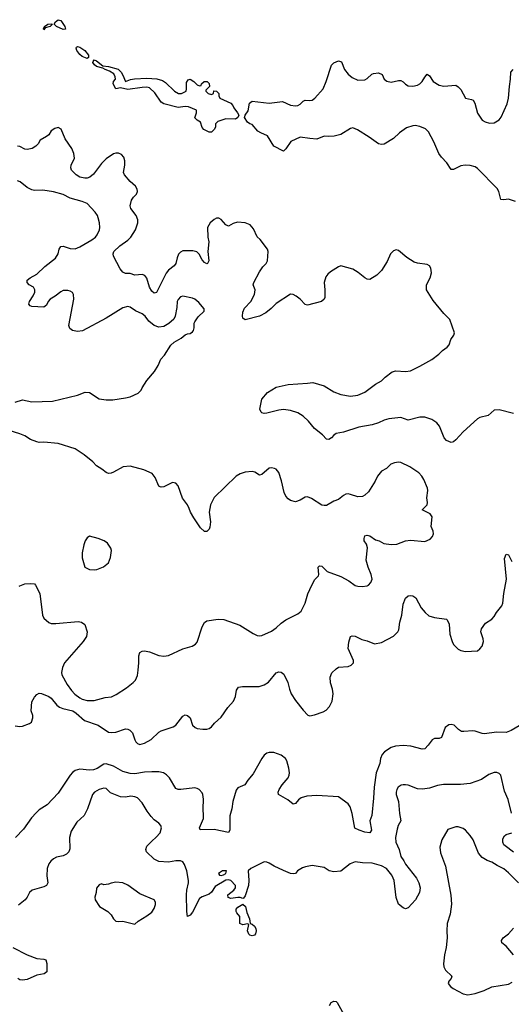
# Model space of a CAD drawing. Header units: inches. Extents: x 2057696 to 2160536, y 827480 to 1016834.
# Tile 175 of 256: x 2090848 to 2094952, y 905855 to 914087. Entities that reach past the tile are written whole.
import ezdxf

# ---------------------------------------------------------------- set-up
doc = ezdxf.new("R2010")
doc.units = ezdxf.units.IN
doc.header["$MEASUREMENT"] = 0
doc.layers.add('C0990', color=7, linetype='Continuous')
doc.layers.add('C0991', color=7, linetype='Continuous')

msp = doc.modelspace()

# ---------------------------------------------------------------- linework, layer by layer
at = {"layer": 'C0990', "color": 5}
for points, elevation in [([(2090843.9, 909350), (2090850, 909354.3), (2090889.5, 909370), (2090934.6, 909374.6), (2090970.2, 909370.2), (2090979.3, 909359.3), (2091015.3, 909290), (2091036.5, 909110), (2091050, 909083), (2091090, 909047.2), (2091110, 909039.5), (2091150, 909037.8), (2091335.1, 909055.1), (2091364.7, 909050), (2091390.8, 909030), (2091410.7, 908970), (2091404.9, 908930), (2091377.7, 908890), (2091222.4, 908710), (2091204.1, 908670), (2091197.8, 908630), (2091200.2, 908610), (2091244.9, 908530), (2091279.8, 908479.8), (2091308.8, 908448.8), (2091350, 908418.6), (2091370, 908406.2), (2091410, 908394.4), (2091470, 908395.3), (2091560.6, 908419.4), (2091613.3, 908426.7), (2091654.3, 908445.7), (2091738.3, 908501.7), (2091795.2, 908544.8), (2091813.9, 908566.1), (2091830, 908604.7), (2091838, 908650), (2091843, 908710), (2091841.3, 908770), (2091850, 908797.3), (2091870, 908807.7), (2091890, 908810.6), (2091930, 908803), (2092010, 908770.4), (2092050, 908766.7), (2092090, 908770.4), (2092210, 908828.4), (2092289, 908850), (2092314.3, 908865.7), (2092330, 908882.8), (2092372.3, 909010), (2092392, 909048), (2092410, 909062.8), (2092505.4, 909074.6), (2092552.1, 909072.1), (2092684.7, 909024.7), (2092796.7, 908956.7), (2092830, 908938.8), (2092850, 908934.8), (2092870, 908938.8), (2092950, 908974), (2092990, 909002), (2093030, 909040.7), (2093069.3, 909070), (2093170, 909119.6), (2093197.8, 909142.2), (2093231.6, 909210), (2093253.7, 909286.3), (2093270, 909322.8), (2093310, 909404.7), (2093341.2, 909438.8), (2093345.2, 909450), (2093339.5, 909510), (2093350, 909520.5), (2093370, 909519.3), (2093414.4, 909474.4), (2093530, 909433.4), (2093596, 909396), (2093650, 909358), (2093670.4, 909350.4), (2093708.3, 909348.3), (2093750, 909354.9), (2093759.7, 909360.3), (2093779.3, 909380.7), (2093789.6, 909410.4), (2093783.5, 909450), (2093758, 909510), (2093739.8, 909570), (2093751.5, 909671.5), (2093742.5, 909702.5), (2093725.2, 909730), (2093724, 909750), (2093730, 909772), (2093750, 909778), (2093770, 909770.8), (2093819.9, 909739.9), (2093850.3, 909730.3), (2093887.4, 909707.4), (2093950, 909698.9), (2093996.6, 909703.4), (2094070, 909730.4), (2094110, 909737.1), (2094230, 909726), (2094276.2, 909743.8), (2094294.8, 909765.2), (2094302.7, 909790), (2094299.3, 909810), (2094282.7, 909850), (2094292.3, 909930), (2094274.7, 909954.7), (2094208.7, 909990), (2094218.8, 910000)], 440), ([(2092436.1, 910000), (2092430.7, 909970), (2092439.5, 909890), (2092435.8, 909844.2), (2092430, 909828.7), (2092410.6, 909809.4), (2092390.8, 909809.2), (2092358.3, 909838.3), (2092301.6, 909921.6), (2092274, 909970), (2092261.8, 910000)], 440), ([(2090810, 908184), (2090850, 908178), (2090870, 908180.4), (2090930, 908202), (2090946.6, 908213.4), (2090958, 908250), (2090956.9, 908270), (2090942, 908310), (2090950, 908384.7), (2090970, 908424), (2090990, 908446.8), (2091010, 908456.3), (2091030, 908453.4), (2091090, 908428.2), (2091110, 908414.4), (2091157.6, 908357.6), (2091179.1, 908339.1), (2091207.4, 908327.4), (2091290, 908308.8), (2091319, 908290), (2091387.9, 908227.9), (2091502.4, 908190), (2091590, 908131.3), (2091610, 908127.5), (2091649.8, 908130.2), (2091730, 908158), (2091750, 908155.8), (2091767.8, 908147.8), (2091790, 908124), (2091807.6, 908067.6), (2091817.6, 908050), (2091830, 908036.4), (2091850, 908028.1), (2091890, 908037.6), (2091946.6, 908070), (2092009.8, 908130), (2092030, 908143), (2092130, 908176.1), (2092150, 908190.3), (2092210, 908264), (2092230, 908274.8), (2092250, 908271), (2092270, 908251.3), (2092290.8, 908190), (2092311.3, 908170), (2092330, 908162), (2092376.4, 908156.4), (2092410, 908156.4), (2092430, 908162.4), (2092450, 908176.3), (2092474, 908206), (2092530, 908257), (2092584.4, 908335.6), (2092634, 908390), (2092649.7, 908430), (2092658.6, 908481.4), (2092674.3, 908505.7), (2092706.9, 908513.1), (2092847.2, 908512.8), (2092890, 908526.5), (2092926.3, 908550), (2092990, 908626.8), (2093010, 908634.4), (2093030, 908632.4), (2093054.4, 908614.4), (2093086.3, 908546.3), (2093099.6, 908490), (2093115.5, 908450), (2093150, 908396), (2093214.2, 908314.2), (2093253.5, 908273.5), (2093270, 908268.2), (2093310, 908274.6), (2093380.7, 908299.3), (2093405.4, 908314.6), (2093433.4, 908346.6), (2093458, 908390), (2093465.6, 908450), (2093459.6, 908490), (2093443.5, 908543.5), (2093439.7, 908590), (2093453.5, 908626.5), (2093490, 908660.5), (2093510, 908672.7), (2093590, 908679.5), (2093616, 908690), (2093634.5, 908710), (2093635.6, 908730), (2093591.1, 908830), (2093596, 908884), (2093609.6, 908930.4), (2093624.1, 908935.9), (2093650, 908934.4), (2093705.1, 908905.1), (2093750, 908893.1), (2093810, 908868.9), (2093870, 908881.5), (2093970, 908934.4), (2094004.5, 908970), (2094012.7, 908987.3), (2094021.8, 909050), (2094037.3, 909110), (2094050, 909201), (2094070, 909250.8), (2094090, 909270.6), (2094110, 909274.4), (2094130, 909270.4), (2094154, 909254), (2094198.8, 909170), (2094234, 909130), (2094264.2, 909104.2), (2094312, 909090), (2094410, 909075.5), (2094416.3, 909070), (2094433, 909033), (2094439.3, 908950), (2094457.6, 908890), (2094470, 908864.9), (2094510, 908825.5), (2094530, 908812.7), (2094570, 908804.9), (2094670, 908811), (2094690, 908826), (2094709.4, 908850.6), (2094719.3, 908890), (2094718, 908910), (2094699.3, 908970), (2094704.8, 908995.2), (2094738.4, 909041.6), (2094790, 909076.3), (2094810, 909097.3), (2094830, 909130.7), (2094874.5, 909185.5), (2094883, 909210), (2094888.8, 909290), (2094911.6, 909410), (2094896.9, 909583.1), (2094910, 909619.1), (2094930, 909614), (2094958, 909558)], 420), ([(2095070, 908214.3), (2094950, 908144.3), (2094910, 908129), (2094829.8, 908129.8), (2094730, 908117.2), (2094710, 908118.6), (2094650, 908139.8), (2094630, 908142.5), (2094555.1, 908135), (2094537, 908137), (2094512.2, 908152.2), (2094475.1, 908190), (2094450, 908194.6), (2094430, 908192.2), (2094400.2, 908170), (2094370, 908086.6), (2094350, 908077.6), (2094310, 908077), (2094292.1, 908067.9), (2094259.4, 908020.6), (2094230, 907992), (2094208.1, 907988.1), (2094114.9, 908014.9), (2094050, 908018.7), (2093985.9, 908014.2), (2093950, 908003.7), (2093894.6, 907965.4), (2093874.9, 907945.1), (2093861.6, 907910), (2093855.8, 907870), (2093824.1, 907790), (2093806.9, 907670), (2093802.5, 907577.5), (2093786.9, 907433.1), (2093772.2, 907390), (2093784.9, 907310), (2093770, 907289.5), (2093730, 907295.1), (2093682, 907310), (2093647.1, 907327.1), (2093624.6, 907450), (2093607.3, 907507.3), (2093590, 907531.1), (2093509.8, 907589.8), (2093330, 907600.2), (2093244.7, 907595.3), (2093198.7, 907581.3), (2093175.8, 907564.2), (2093150, 907534), (2093130, 907529.2), (2093085.8, 907565.8), (2093009.7, 907609.7), (2093006, 907630), (2093012.8, 907650), (2093038.5, 907690), (2093088.2, 907750), (2093096.3, 907770), (2093099.7, 907790), (2093095.4, 907830), (2093078.3, 907890), (2093066.3, 907910), (2093030, 907938.8), (2092970, 907960.2), (2092930, 907961.1), (2092910, 907954.6), (2092890, 907938.7), (2092870, 907910.9), (2092798.3, 907781.7), (2092752, 907730), (2092728.8, 907691.2), (2092670, 907664.2), (2092655.1, 907644.9), (2092626.4, 907550), (2092618.2, 907490), (2092601.3, 907430), (2092601.6, 907310), (2092590, 907292.7), (2092470, 907316.8), (2092354, 907314), (2092349.6, 907330), (2092381.3, 907410), (2092383.5, 907430), (2092378.8, 907490), (2092383.1, 907570), (2092376.8, 907610), (2092370, 907622.9), (2092345.6, 907650), (2092330, 907659.7), (2092310, 907664.2), (2092191.9, 907651.9), (2092170, 907652.4), (2092150, 907659.7), (2092097.3, 907750), (2092073.8, 907773.8), (2092048.2, 907790), (2092010, 907798.4), (2091950, 907799), (2091890, 907795.1), (2091810, 907782.6), (2091770, 907784.2), (2091710, 907800.5), (2091630, 907846.4), (2091570, 907866.5), (2091550, 907863.7), (2091493.5, 907826.5), (2091464.3, 907815.8), (2091430, 907812.9), (2091350, 907820.8), (2091310.2, 907810), (2091287.2, 907792.8), (2091270, 907770.6), (2091170, 907620.9), (2091076.7, 907523.3), (2091010, 907481.2), (2090984.5, 907455.5), (2090946.9, 907413.1), (2090879.3, 907320.7), (2090813.4, 907250)], 420), ([(2094953.8, 907453.8), (2094926.3, 907566.3), (2094896.6, 907636.6), (2094864, 907770), (2094850, 907784), (2094832.7, 907792.7), (2094810, 907793.2), (2094764.7, 907775.3), (2094704.5, 907735.5), (2094610, 907700.7), (2094527.5, 907692.5), (2094387.1, 907692.9), (2094336.3, 907683.7), (2094270, 907662.6), (2094210, 907652.8), (2094170, 907656.3), (2094090, 907686.6), (2094070, 907689.7), (2094050, 907691.3), (2094033, 907687), (2094007, 907670), (2093995.3, 907650), (2093990.4, 907630), (2093992.4, 907610), (2094011.8, 907550), (2094019, 907450), (2094028.8, 907390), (2094008.5, 907351.5), (2094000.4, 907319.6), (2093985.5, 907250), (2093987.6, 907210), (2094015.2, 907150), (2094031.4, 907090), (2094056, 907056), (2094070, 907026.4), (2094161.3, 906910), (2094181.3, 906870), (2094192.4, 906830), (2094184.9, 906790), (2094153.4, 906730), (2094090, 906661.2), (2094070, 906653.2), (2094050, 906661.2), (2094010, 906692.3), (2093990, 906748.7), (2093973.5, 906890), (2093967.3, 906910), (2093954.1, 906934.1), (2093910, 906991.2), (2093870, 907012.6), (2093790, 907035.8), (2093710, 907038.3), (2093650, 907045.7), (2093606, 907030), (2093530.2, 906969.8), (2093470, 906962.7), (2093432, 906972), (2093390, 906999.3), (2093290, 907016.2), (2093234.2, 907005.8), (2093210, 906996.2), (2093166.8, 906970), (2093150.5, 906949.5), (2093133.2, 906946.8), (2093110, 906949.6), (2093050, 906973.6), (2092973.2, 907010), (2092930, 907036.2), (2092910, 907045.1), (2092890, 907047.3), (2092778.8, 906990), (2092754.8, 906970), (2092760.4, 906890), (2092758.7, 906850), (2092730, 906762), (2092716.8, 906743.2), (2092710, 906739), (2092687.3, 906747.3), (2092670, 906747.8), (2092610, 906741.3), (2092587.1, 906747.1), (2092586.6, 906770), (2092636, 906810), (2092649.3, 906830), (2092649.2, 906850), (2092611.8, 906891.8), (2092590, 906896), (2092567.5, 906892.5), (2092480.7, 906839.3), (2092448.3, 906791.7), (2092430, 906776), (2092370, 906754.5), (2092350, 906739.3), (2092290, 906626.6), (2092270, 906601.2), (2092250, 906588.7), (2092242, 906630), (2092239.3, 906770), (2092243.5, 906810), (2092257.8, 906870), (2092256.8, 906890), (2092243.5, 906970), (2092224.4, 907024.4), (2092210, 907045.2), (2092190, 907056.2), (2092150, 907055.8), (2092090, 907043.5), (2092010, 907049.7), (2091969.8, 907069.8), (2091906, 907130), (2091900.5, 907150), (2091910, 907176.3), (2091950, 907219.3), (2091988.3, 907251.7), (2092019.5, 907290), (2092032, 907330), (2092026, 907350), (2092009.6, 907369.6), (2091970, 907398.4), (2091944.9, 907424.9), (2091911, 907471), (2091870, 907541.2), (2091830, 907580.9), (2091808, 907590), (2091774.5, 907594.5), (2091730, 907588), (2091690, 907589.7), (2091604.6, 907624.6), (2091570, 907658.7), (2091550, 907662), (2091510, 907652.6), (2091473.4, 907630), (2091454.9, 907610), (2091414, 907490), (2091385.1, 907434.9), (2091323.2, 907376.8), (2091276.3, 907303.7), (2091262.6, 907250), (2091265.1, 907154.9), (2091258, 907130), (2091237.3, 907110), (2091210, 907095.6), (2091154.6, 907085.4), (2091130, 907072.3), (2091107.3, 907052.7), (2091090.5, 907030), (2091076.4, 906990), (2091075.3, 906930), (2091082, 906870), (2091072.4, 906850), (2091050, 906838.3), (2090950.3, 906809.7), (2090930.6, 906790), (2090910.6, 906750), (2090893.4, 906730), (2090836.1, 906683.9)], 440), ([(2095012.3, 906870), (2094930, 906955.4), (2094890, 906988.3), (2094834.6, 907014.6), (2094790, 907043.6), (2094750, 907057), (2094710, 907082), (2094678.4, 907118.4), (2094633.3, 907230), (2094610, 907266), (2094569.3, 907310), (2094550, 907324.5), (2094510, 907339.5), (2094490, 907339.3), (2094422.8, 907317.2), (2094373, 907230), (2094356.4, 907170), (2094362.3, 907122.3), (2094403.1, 907010), (2094446.6, 906766.6), (2094453.4, 906693.4), (2094442.6, 906610), (2094417.7, 906530), (2094413.7, 906470), (2094417.4, 906410), (2094408.4, 906330), (2094394, 906270), (2094386.6, 906193.4), (2094388.4, 906170), (2094402, 906142), (2094454.8, 906090), (2094451.3, 906070), (2094431, 906050), (2094424.9, 906030), (2094444.8, 906004.8), (2094467.7, 905987.7), (2094550, 905943.8), (2094590, 905935.5), (2094650, 905945.3), (2094725.2, 905970), (2094790, 906002.6), (2094930, 906022.6), (2094958.6, 906041.4)], 460), ([(2094970, 907126.3), (2094900.4, 907180.4), (2094890.8, 907190), (2094882.3, 907210), (2094881.8, 907238.2), (2094895.4, 907264.6), (2094910, 907274.6), (2094957.2, 907290)], 440), ([(2094972, 906270), (2094910, 906340.7), (2094873.2, 906370), (2094869.3, 906390), (2094885.2, 906410), (2094930, 906444), (2094970, 906490.6)], 460), ([(2090789.3, 906329.3), (2090908.6, 906268.6), (2090990, 906237.6), (2091050, 906233.4), (2091066.8, 906226.8), (2091075.2, 906195.2), (2091074, 906126), (2091050.7, 906109.3), (2090990, 906098.4), (2090910, 906062.5), (2090870, 906056.8), (2090850, 906060.4), (2090831.8, 906070)], 440), ([(2093435.1, 905844.9), (2093449, 905870), (2093470, 905882.8), (2093490, 905878.8), (2093498.8, 905870), (2093554.4, 905770)], 440)]:
    msp.add_lwpolyline(points, dxfattribs=dict(at, elevation=elevation))
for points, elevation in [([(2091430, 909769.2), (2091410, 909754), (2091395.5, 909730), (2091383.4, 909696.6), (2091368.4, 909630), (2091368.2, 909588.2), (2091390.8, 909510.8), (2091430.6, 909490.6), (2091470, 909488), (2091490.7, 909490.7), (2091547.5, 909512.5), (2091590, 909546), (2091605.2, 909590), (2091615.3, 909650), (2091609, 909670), (2091581.2, 909710), (2091552.7, 909730), (2091504, 909750)], 460), ([(2092575.3, 906970), (2092542, 906970), (2092507.3, 906950), (2092516, 906936), (2092530, 906931), (2092550, 906938.8), (2092568.7, 906950)], 440), ([(2091650, 906876), (2091610.6, 906869.4), (2091590, 906861.2), (2091550, 906855.3), (2091530, 906862), (2091510, 906855.3), (2091490, 906826), (2091486.8, 906790), (2091476, 906750), (2091478, 906730), (2091513.7, 906673.7), (2091584.7, 906630), (2091610, 906604.7), (2091630.7, 906570.7), (2091650, 906551.3), (2091670, 906546.8), (2091710, 906551), (2091810, 906524.7), (2091838, 906550), (2091910, 906594.8), (2091950, 906626.8), (2091970, 906656), (2091980.7, 906690), (2091980.7, 906710), (2091970, 906729.2), (2091850, 906779.5), (2091750, 906852), (2091708, 906870)], 460), ([(2092790, 906429), (2092770, 906433.2), (2092761.2, 906441.2), (2092749.5, 906469.5), (2092762, 906522), (2092748.9, 906528.9), (2092710, 906520.9), (2092685.2, 906530), (2092686, 906590), (2092660.4, 906620.4), (2092655.6, 906630), (2092655.6, 906650), (2092670, 906668), (2092710, 906691.3), (2092732.3, 906672.3), (2092742.8, 906622.8), (2092767.7, 906570), (2092770.9, 906530.9), (2092790, 906524), (2092806.8, 906510), (2092819.3, 906490), (2092823, 906470), (2092816.3, 906443.7), (2092806.8, 906433.2)], 440)]:
    msp.add_lwpolyline(points, close=True, dxfattribs=dict(at, elevation=elevation))
at = {"layer": 'C0991', "color": 5, "elevation": 380}
for points in [[(2091210, 914006), (2091154, 914030), (2091135.3, 914050), (2091145.2, 914070), (2091170, 914087.3), (2091190, 914079.3), (2091225.5, 914030), (2091230, 914008)], [(2091050, 914002), (2091046, 914010), (2091050, 914022), (2091058, 914022), (2091055.3, 914030), (2091082, 914050), (2091110, 914054), (2091122, 914050), (2091102, 914030), (2091061, 914019)], [(2091410, 913764), (2091370, 913779.3), (2091350, 913796), (2091325.6, 913830), (2091319.3, 913850), (2091322.5, 913857.5), (2091330, 913862.8), (2091350, 913858), (2091390.5, 913830.5), (2091421, 913790), (2091422, 913770)], [(2091730, 913571.3), (2091772.3, 913587.7), (2091807.1, 913592.9), (2091910, 913599.7), (2091993.7, 913593.7), (2092038.9, 913578.9), (2092063.6, 913563.6), (2092138.8, 913490), (2092174, 913470), (2092198, 913470), (2092237.2, 913490), (2092241.2, 913510), (2092239, 913561), (2092254.6, 913585.4), (2092272, 913590), (2092302, 913570), (2092330, 913542), (2092350, 913534), (2092362, 913538), (2092366, 913550), (2092389.2, 913570.8), (2092414, 913570), (2092430, 913554), (2092432, 913530), (2092402, 913498), (2092402, 913490), (2092422, 913470), (2092450, 913462), (2092466, 913470), (2092468, 913492), (2092492, 913490), (2092511.3, 913470), (2092511.3, 913450), (2092518, 913430), (2092610.4, 913390.4), (2092627.7, 913370), (2092634.9, 913350), (2092666.5, 913310), (2092676.5, 913290), (2092670.3, 913270), (2092650, 913255.9), (2092570, 913257.4), (2092502.5, 913237.5), (2092482.8, 913217.2), (2092482.8, 913190), (2092470, 913168.7), (2092450, 913148), (2092430, 913148), (2092386, 913170), (2092370, 913186), (2092358, 913230), (2092330, 913248), (2092310, 913268), (2092324, 913310), (2092324, 913330), (2092258, 913358), (2092230, 913360.5), (2092170, 913352), (2092050, 913383.6), (2092030, 913398.4), (2091977.1, 913477.1), (2091930, 913518), (2091910, 913522), (2091870, 913520.9), (2091750, 913503.4), (2091690, 913518.7), (2091649.6, 913509.6), (2091627.3, 913550), (2091629.5, 913570.5), (2091648.7, 913590), (2091645.2, 913610), (2091633.4, 913633.4), (2091598, 913658), (2091562, 913670), (2091542, 913682), (2091490, 913696.2), (2091472.3, 913710), (2091459.3, 913730), (2091460.9, 913739.1), (2091470, 913750.7), (2091490, 913742), (2091542, 913702), (2091590, 913697.1), (2091670, 913672.7), (2091693.4, 913650), (2091710, 913624.7)]]:
    msp.add_lwpolyline(points, close=True, dxfattribs=at)
at = {"layer": 'C0991', "color": 5}
for points, elevation in [([(2094987.1, 912567.1), (2094930, 912585.5), (2094890, 912581), (2094864.9, 912585), (2094848.8, 912650), (2094835.2, 912675.2), (2094670, 912843.8), (2094650, 912857.8), (2094610, 912869), (2094568.2, 912871.8), (2094530, 912865.7), (2094470, 912835.6), (2094450, 912836.2), (2094413.5, 912890), (2094370, 912937.4), (2094347.4, 912970), (2094305.7, 913065.7), (2094260.4, 913150), (2094234.7, 913174.7), (2094190, 913195.3), (2094150, 913202.2), (2094130, 913200.8), (2094077.8, 913182.2), (2094019, 913141), (2093970, 913092.7), (2093890, 913046), (2093870, 913043.7), (2093844, 913050), (2093765.5, 913105.5), (2093666.9, 913166.9), (2093630, 913182.2), (2093610, 913178.2), (2093530, 913128.3), (2093472.7, 913112.7), (2093429.6, 913109.6), (2093390, 913112.7), (2093330, 913089.2), (2093270, 913092.7), (2093190, 913105.2), (2093111.3, 913070), (2093070, 913008), (2093050, 912989), (2092970, 913029.2), (2092915.9, 913115.9), (2092860.1, 913140.1), (2092835.9, 913155.9), (2092789.2, 913210), (2092770, 913216), (2092749.8, 913229.8), (2092724.8, 913270), (2092730.7, 913289.3), (2092755.2, 913324.8), (2092767.3, 913390), (2092790, 913406), (2092930, 913390.4), (2093043, 913403), (2093110, 913373.4), (2093150, 913368.2), (2093170, 913370.7), (2093190, 913380.7), (2093214.5, 913405.5), (2093230, 913414), (2093270, 913410.6), (2093290, 913414), (2093313.2, 913430), (2093380.9, 913510), (2093405.6, 913570), (2093450, 913706.8), (2093470, 913727.3), (2093510, 913744.7), (2093533.7, 913733.7), (2093560.7, 913670), (2093590, 913631), (2093622.8, 913602.8), (2093670, 913582), (2093730, 913585.7), (2093750, 913594.9), (2093788.6, 913631.4), (2093801.8, 913638.2), (2093843.8, 913643.8), (2093874.8, 913630), (2093891, 913590), (2093913, 913573), (2093950, 913566.4), (2094010, 913579.5), (2094030, 913578.4), (2094048.7, 913568.7), (2094067.9, 913547.9), (2094090, 913535.3), (2094130, 913532.6), (2094170, 913540.8), (2094190, 913551.8), (2094208.2, 913570), (2094230, 913607.3), (2094250, 913630.8), (2094270, 913617.3), (2094301.3, 913570), (2094350, 913538.9), (2094390, 913531.8), (2094490, 913539.1), (2094510, 913526.8), (2094530, 913502.8), (2094570, 913431), (2094621.4, 913421.4), (2094633.8, 913413.8), (2094648.3, 913388.3), (2094670, 913306), (2094708.6, 913248.6), (2094733.2, 913233.2), (2094770, 913221), (2094810, 913224), (2094850, 913250.6), (2094867.2, 913272.8), (2094916.6, 913383.4), (2094929.8, 913430), (2094936.1, 913530), (2094947, 913590), (2094948.5, 913650), (2094969.3, 913670)], 380), ([(2094970, 910794), (2094850, 910826.6), (2094810, 910822.7), (2094760.5, 910779.5), (2094690, 910762), (2094670.8, 910750), (2094550, 910641.6), (2094490, 910574.5), (2094470, 910557), (2094450, 910552.3), (2094410, 910569.4), (2094392.5, 910592.5), (2094354, 910690), (2094330, 910718), (2094290, 910744.5), (2094230, 910765.1), (2094190, 910765.6), (2094090, 910739.7), (2094030, 910760.4), (2093929.7, 910749.7), (2093890, 910738.8), (2093843.9, 910716.1), (2093790, 910698.9), (2093679.8, 910680.2), (2093550, 910637.6), (2093490, 910627.3), (2093470, 910615.1), (2093450, 910592.3), (2093430, 910578), (2093410, 910579.3), (2093377, 910617), (2093309.8, 910669.8), (2093258.7, 910730), (2093213.9, 910773.9), (2093170, 910800.4), (2093110, 910819.7), (2093050, 910829.7), (2093010, 910823.5), (2092910, 910797.2), (2092890, 910795.6), (2092870, 910799.7), (2092865, 910805), (2092852.8, 910830), (2092870, 910914.8), (2092918, 910970), (2092990, 911013.7), (2093090, 911037), (2093252, 911048), (2093295.2, 911055.2), (2093390, 911026.4), (2093470, 910977), (2093530, 910954.3), (2093610, 910939.2), (2093670, 910948.1), (2093730, 910972), (2093818.9, 911041.1), (2093870, 911067.7), (2093900.5, 911099.5), (2093957, 911143), (2093987.7, 911152.3), (2094070, 911145), (2094110, 911152.3), (2094190, 911190.2), (2094290, 911247.1), (2094346.4, 911290), (2094377.1, 911322.9), (2094417.6, 911350), (2094433.7, 911370), (2094447.3, 911412.7), (2094472.3, 911450), (2094477.2, 911470), (2094440.1, 911580.1), (2094390, 911631.6), (2094300, 911740), (2094245.1, 911830), (2094244.2, 911870), (2094273.6, 911930), (2094287.3, 911970), (2094280.9, 912010), (2094269.5, 912029.5), (2094250, 912041.2), (2094170, 912052), (2094141, 912061), (2094079.4, 912099.4), (2094010, 912157.2), (2093990, 912164), (2093970, 912154), (2093944.9, 912130), (2093915.3, 912064.7), (2093870, 911989.5), (2093830, 911952), (2093770, 911916), (2093750, 911917.2), (2093730, 911929.3), (2093674.7, 911974.7), (2093630, 912002), (2093530, 912029), (2093510, 912021.2), (2093441.4, 911978.6), (2093419.3, 911960.7), (2093403.1, 911936.9), (2093390.5, 911889.5), (2093395.8, 911830), (2093395.1, 911764.9), (2093390.4, 911749.6), (2093368.6, 911731.4), (2093250, 911699.5), (2093230, 911706), (2093190, 911749.4), (2093156.6, 911776.6), (2093130, 911789.4), (2093110, 911791.5), (2092990, 911714.7), (2092948.6, 911671.4), (2092903.9, 911636.1), (2092850, 911609.8), (2092730, 911578), (2092711.3, 911591.3), (2092707.7, 911610), (2092710, 911641), (2092724.2, 911675.8), (2092777.4, 911730), (2092807.3, 911790), (2092813.6, 911830), (2092797, 911870), (2092801.6, 911890), (2092850, 911978), (2092879.1, 912020.9), (2092906, 912050), (2092916.2, 912070), (2092922.7, 912150), (2092918, 912170), (2092856, 912250), (2092830, 912273.2), (2092798.5, 912338.5), (2092773, 912373), (2092730, 912389.7), (2092666.5, 912393.5), (2092630, 912384), (2092590, 912360.5), (2092570, 912371.5), (2092530, 912417.6), (2092510, 912427.3), (2092490, 912427), (2092470, 912417), (2092439.1, 912390), (2092414.9, 912350), (2092419.6, 912270), (2092426.9, 912230), (2092418.6, 912150), (2092425.8, 912070), (2092416.4, 912050), (2092410, 912046.8), (2092390, 912056.8), (2092370, 912081), (2092347.1, 912127.1), (2092325.6, 912145.6), (2092293.6, 912153.6), (2092210, 912155.1), (2092190, 912143), (2092174, 912126), (2092162.3, 912097.7), (2092151.3, 912050), (2092138.3, 912030), (2092090, 911992), (2092071.2, 911968.8), (2091990, 911805.6), (2091970, 911800.5), (2091950, 911816.4), (2091930, 911849.7), (2091910, 911927), (2091893.5, 911950), (2091870, 911957), (2091810, 911951), (2091770, 911964.7), (2091730, 911966.3), (2091710, 911976.5), (2091685.2, 912005.2), (2091630.5, 912110), (2091627.6, 912130), (2091634.2, 912150), (2091682.4, 912197.6), (2091750, 912244), (2091775.6, 912270), (2091815.6, 912330), (2091834.4, 912390), (2091833.2, 912413.2), (2091820.4, 912450), (2091775.1, 912510), (2091771.2, 912530), (2091780.9, 912579.1), (2091796.4, 912603.6), (2091821.6, 912630), (2091831.5, 912650), (2091829.6, 912670), (2091815.2, 912695.2), (2091770, 912734), (2091722.4, 912790), (2091714.7, 912810), (2091725.4, 912870), (2091726.2, 912906.2), (2091717.5, 912937.5), (2091698.9, 912958.9), (2091671.4, 912971.4), (2091650, 912971.6), (2091630, 912965.6), (2091570, 912923.1), (2091530, 912886.2), (2091462.8, 912797.2), (2091434, 912770), (2091410, 912761.8), (2091390, 912761.2), (2091350, 912769.8), (2091319.7, 912790), (2091278.9, 912830), (2091273.7, 912850), (2091276.4, 912870), (2091303.9, 912930), (2091299.8, 912970), (2091283.5, 913010), (2091227.3, 913090), (2091193.1, 913173.1), (2091170, 913185.2), (2091141.1, 913178.9), (2091110, 913157.2), (2091090, 913126), (2091070.8, 913110), (2091018.8, 913081.2), (2091001, 913050), (2090981, 913030), (2090951.3, 913010), (2090910, 913000.9), (2090890, 913004.5), (2090850, 913027), (2090830, 913029.6)], 420), ([(2090810, 910888.4), (2090870, 910910.5), (2090950, 910893), (2091122.7, 910897.3), (2091330, 910947.7), (2091393.4, 910973.4), (2091430.5, 910970.5), (2091510, 910917.3), (2091570, 910908.4), (2091626, 910910), (2091730, 910924.9), (2091770, 910934), (2091836, 910964), (2091862, 910990), (2091869, 911010), (2091909.3, 911070), (2091972.8, 911147.2), (2092003.3, 911196.7), (2092027.3, 911250), (2092056.4, 911283.6), (2092110, 911365.5), (2092136, 911390), (2092195.6, 911424.4), (2092230, 911451.3), (2092250, 911462), (2092270, 911464.7), (2092290, 911478), (2092299, 911490), (2092304, 911510), (2092305.2, 911550), (2092310, 911562), (2092336.4, 911603.6), (2092388, 911650), (2092388.7, 911670), (2092343.6, 911723.6), (2092308.7, 911750), (2092290, 911759.3), (2092210, 911774.5), (2092190, 911769.2), (2092170, 911749), (2092162.4, 911730), (2092159.9, 911680.1), (2092144.9, 911610), (2092135.2, 911584.7), (2092093.8, 911546.2), (2092050, 911521.3), (2092010, 911515.8), (2091970, 911531.3), (2091925.7, 911565.7), (2091894, 911610), (2091870, 911629.5), (2091813.7, 911653.7), (2091770, 911682.7), (2091750, 911689.4), (2091710, 911678.4), (2091570, 911591.1), (2091372.9, 911487.1), (2091330, 911479.7), (2091288.7, 911488.7), (2091265.3, 911505.3), (2091256.9, 911530), (2091299.8, 911750), (2091297.4, 911790), (2091287.1, 911807.1), (2091270, 911818.7), (2091250, 911823.5), (2091210, 911822), (2091190, 911812.8), (2091144.4, 911775.6), (2091102.4, 911750), (2091085.3, 911730), (2091070, 911700.9), (2091050, 911684.2), (2090948.3, 911688.3), (2090934.5, 911694.5), (2090924.5, 911710), (2090929.6, 911730), (2090960.4, 911779.6), (2090972.6, 911810), (2090974.7, 911830), (2090962, 911850), (2090927, 911870), (2090909.7, 911889.7), (2090909.6, 911910), (2090935.1, 911930), (2090990, 911958.9), (2091057.4, 912022.6), (2091145.9, 912094.1), (2091168.9, 912130), (2091176.8, 912170), (2091189.8, 912190.2), (2091210, 912194), (2091270, 912173.6), (2091310, 912171.7), (2091350, 912187.6), (2091450, 912246.3), (2091479.6, 912270), (2091495.6, 912290), (2091513.3, 912330), (2091516.9, 912350), (2091514.3, 912390), (2091504, 912430), (2091496.9, 912450), (2091478, 912478), (2091409.8, 912549.8), (2091370, 912568.4), (2091270, 912596.4), (2091210, 912625.1), (2091130, 912646.9), (2091041.6, 912661.6), (2090970, 912658.5), (2090950, 912663.5), (2090910, 912685.7), (2090852.4, 912732.4), (2090830, 912740.4)], 440), ([(2092261.8, 910000), (2092249.7, 910030), (2092206.7, 910086.7), (2092170.6, 910190.6), (2092150, 910213.3), (2092122.6, 910217.4), (2092050, 910182), (2092030, 910178), (2092021.2, 910181.2), (2092008.3, 910188.3), (2091978.5, 910258.5), (2091952.4, 910292.4), (2091883.1, 910323.1), (2091770, 910355.8), (2091710.3, 910349.7), (2091630, 910304.5), (2091610, 910295.1), (2091590, 910292.3), (2091570, 910301.2), (2091534, 910330), (2091490, 910356), (2091457.2, 910390), (2091385.2, 910450), (2091310, 910499.5), (2091170, 910543), (2091050, 910556.2), (2091010, 910552.3), (2090990, 910557), (2090938, 910578), (2090890, 910609.3), (2090850, 910626), (2090750, 910655.1)], 440), ([(2094218.8, 910000), (2094249, 910030), (2094252.7, 910050), (2094246, 910090), (2094255.1, 910150), (2094252.3, 910170), (2094222.7, 910242.7), (2094206, 910270), (2094179.3, 910299.3), (2094105.2, 910350), (2094030, 910385.1), (2094010, 910387.3), (2093978, 910382), (2093946.8, 910370), (2093910, 910336), (2093868.3, 910311.7), (2093834, 910270), (2093815.5, 910230), (2093761.1, 910138.9), (2093730, 910112), (2093710, 910102), (2093670, 910097.6), (2093610, 910118.4), (2093590, 910122), (2093570, 910119.5), (2093550, 910109.3), (2093510, 910077.2), (2093470, 910062), (2093410, 910025.1), (2093390, 910024.5), (2093369.7, 910029.6), (2093285.4, 910085.4), (2093250, 910099.3), (2093230, 910096), (2093190, 910069.4), (2093150, 910056.2), (2093110, 910067.8), (2093090, 910081.3), (2093070, 910104.5), (2093055.7, 910135.7), (2093033.2, 910233.2), (2093010, 910302), (2092990, 910329.2), (2092975.9, 910335.9), (2092950, 910340.9), (2092930, 910337), (2092870, 910284.5), (2092850, 910278.4), (2092810, 910303.1), (2092790, 910308.7), (2092730, 910303.8), (2092689.4, 910290.6), (2092655.8, 910270), (2092470, 910092.7), (2092441.6, 910030), (2092436.1, 910000)], 440)]:
    msp.add_lwpolyline(points, dxfattribs=dict(at, elevation=elevation))

doc.saveas('drawing.dxf')
